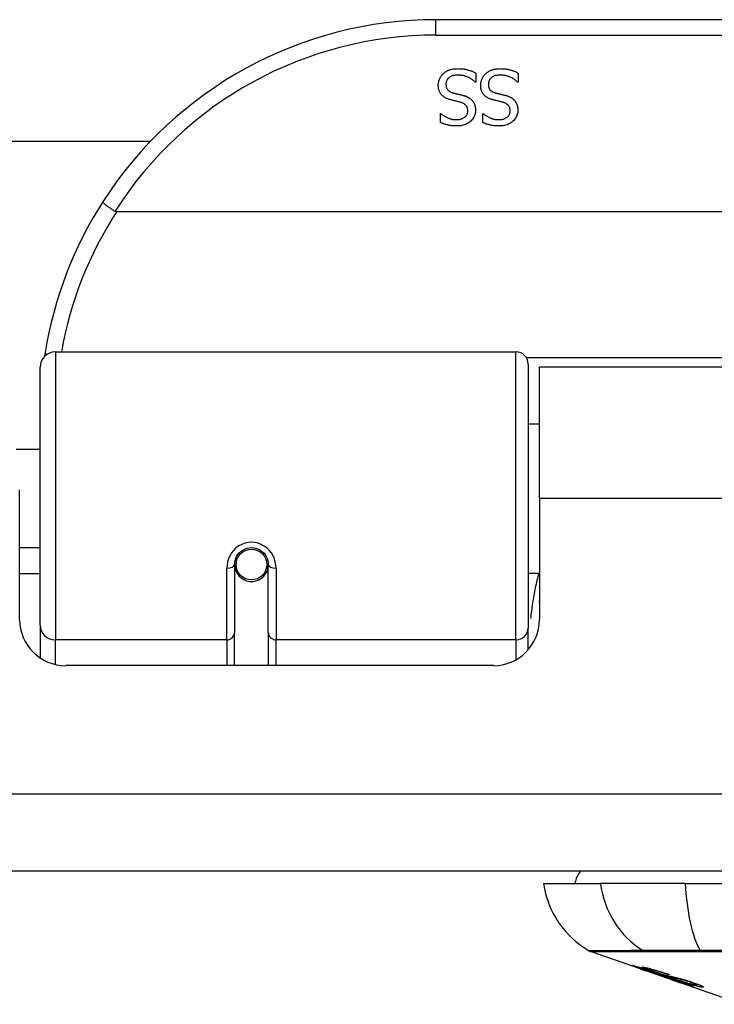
# Model space of a CAD drawing. Header units: inches. Extents: x 14 to 456, y 41 to 215.
# Tile 16 of 256: x 56.068 to 56.958, y 40.539 to 41.799. Entities that reach past the tile are written whole.
import ezdxf

# ---------------------------------------------------------------- set-up
doc = ezdxf.new("R2010")
doc.units = ezdxf.units.IN
doc.header["$MEASUREMENT"] = 0
doc.layers.add('Visible Edges(ANSI)', color=7, linetype='Continuous', lineweight=25)
doc.layers.add('Visible Tangent Edges(ANSI)', color=7, linetype='Continuous', lineweight=25)

msp = doc.modelspace()

# ---------------------------------------------------------------- linework, layer by layer
at = {"layer": 'Visible Edges(ANSI)'}
for p, q in [((58.0973, 41.7987), (56.6012, 41.7987)), ((56.6524, 41.7305), (56.6524, 41.7187)), ((56.7066, 41.7305), (56.7066, 41.7187)), ((56.6524, 41.7187), (56.6517, 41.7187)), ((56.7066, 41.7187), (56.7059, 41.7187)), ((56.6069, 41.6785), (56.6076, 41.6785)), ((56.6069, 41.6673), (56.6069, 41.6785)), ((56.6612, 41.6785), (56.6619, 41.6785)), ((56.6612, 41.6673), (56.6612, 41.6785)), ((45.3616, 41.6432), (56.2358, 41.6432)), ((58.5061, 41.553), (56.1923, 41.553)), ((56.114, 41.3737), (56.7036, 41.3737)), ((56.0943, 41.0241), (56.0943, 41.354)), ((56.7193, 41.358), (56.7193, 41.0203)), ((56.7337, 41.1862), (56.7337, 41.3542)), ((57.9647, 41.3542), (56.7337, 41.3542)), ((56.7193, 41.2817), (56.7337, 41.2817)), ((56.0639, 41.2492), (56.0943, 41.2492)), ((56.0682, 41.0312), (56.0682, 41.1972)), ((56.7337, 41.1862), (56.7337, 41.0312)), ((56.0682, 41.1232), (56.0943, 41.1232)), ((56.3433, 41.1015), (56.3433, 41.0146)), ((56.3454, 41.0992), (56.3434, 41.0992)), ((56.3438, 41.1059), (56.3457, 41.1055)), ((56.3453, 41.1055), (56.3453, 41.1015)), ((56.3866, 41.0146), (56.3866, 41.1015)), ((56.0943, 41.0897), (56.0682, 41.0897)), ((56.3493, 41.0897), (56.3469, 41.0897)), ((56.3831, 41.0897), (56.3807, 41.0897)), ((56.3842, 41.0975), (56.3866, 41.097)), ((56.7193, 41.0907), (56.7337, 41.0907)), ((56.0943, 41.0241), (56.0943, 40.9823)), ((56.3433, 40.9722), (56.3433, 41.0146)), ((56.3866, 41.0146), (56.3866, 40.9722)), ((56.7193, 40.9926), (56.7193, 41.0203)), ((56.6747, 40.9722), (56.1273, 40.9722)), ((61.5002, 40.7092), (13.8952, 40.7092)), ((56.739, 40.6934), (56.8117, 40.6934)), ((56.9205, 40.6934), (56.8117, 40.6934)), ((56.9205, 40.6934), (57.7779, 40.6934)), ((56.8607, 40.5849), (56.7989, 40.6065)), ((56.8607, 40.5849), (56.8685, 40.5822)), ((56.8611, 40.5855), (56.8611, 40.5863)), ((56.8685, 40.5822), (56.8689, 40.582)), ((56.904, 40.5697), (56.8689, 40.582)), ((56.8743, 40.5834), (56.8743, 40.5848)), ((56.8817, 40.5792), (56.8817, 40.5796)), ((56.8983, 40.577), (56.8983, 40.5776)), ((56.9044, 40.5696), (56.9142, 40.5662)), ((56.9924, 40.5388), (56.9142, 40.5662)), ((56.9215, 40.5649), (56.9215, 40.5657)), ((56.9351, 40.5637), (56.9351, 40.565))]:
    msp.add_line(p, q, dxfattribs=at)
at = {"layer": 'Visible Edges(ANSI)', "flags": 128}
for points in [[(56.6042, 41.7146), (56.6042, 41.7153), (56.6042, 41.716), (56.6043, 41.7167), (56.6044, 41.7174), (56.6045, 41.718), (56.6046, 41.7187), (56.6048, 41.7194), (56.6049, 41.7201), (56.6051, 41.7208), (56.6054, 41.7214), (56.6056, 41.7221), (56.6059, 41.7228), (56.6062, 41.7235), (56.6065, 41.7241), (56.6068, 41.7247), (56.6072, 41.7253), (56.6075, 41.7259), (56.6079, 41.7265), (56.6083, 41.7271), (56.6087, 41.7276), (56.6092, 41.7281), (56.6096, 41.7287), (56.6101, 41.7291), (56.6106, 41.7296)], [(56.6106, 41.7296), (56.6112, 41.7301), (56.6118, 41.7306), (56.6124, 41.7311), (56.613, 41.7315), (56.6136, 41.732), (56.6142, 41.7324), (56.6149, 41.7328), (56.6155, 41.7331), (56.6162, 41.7335), (56.6169, 41.7338), (56.6176, 41.7341), (56.6183, 41.7344), (56.619, 41.7347), (56.6198, 41.7349), (56.6206, 41.7351), (56.6214, 41.7353), (56.6223, 41.7355), (56.6232, 41.7356), (56.6241, 41.7358), (56.625, 41.7359), (56.626, 41.736), (56.627, 41.736), (56.628, 41.736), (56.6291, 41.7361)], [(56.6291, 41.7361), (56.6304, 41.736), (56.6316, 41.736), (56.6328, 41.736), (56.634, 41.7359), (56.6351, 41.7358), (56.6362, 41.7357), (56.6373, 41.7355), (56.6383, 41.7353), (56.6394, 41.7352), (56.6403, 41.7349), (56.6413, 41.7347), (56.6422, 41.7344), (56.6431, 41.7342), (56.644, 41.7339), (56.6449, 41.7336), (56.6457, 41.7333), (56.6466, 41.733), (56.6474, 41.7327), (56.6483, 41.7323), (56.6491, 41.732), (56.6499, 41.7316), (56.6508, 41.7313), (56.6516, 41.7309), (56.6524, 41.7305)], [(56.6585, 41.7146), (56.6585, 41.7153), (56.6585, 41.716), (56.6586, 41.7167), (56.6586, 41.7174), (56.6587, 41.718), (56.6589, 41.7187), (56.659, 41.7194), (56.6592, 41.7201), (56.6594, 41.7208), (56.6596, 41.7214), (56.6599, 41.7221), (56.6601, 41.7228), (56.6604, 41.7235), (56.6607, 41.7241), (56.6611, 41.7247), (56.6614, 41.7253), (56.6618, 41.7259), (56.6622, 41.7265), (56.6626, 41.7271), (56.663, 41.7276), (56.6634, 41.7281), (56.6639, 41.7287), (56.6644, 41.7291), (56.6649, 41.7296)], [(56.6649, 41.7296), (56.6655, 41.7301), (56.666, 41.7306), (56.6666, 41.7311), (56.6672, 41.7315), (56.6679, 41.732), (56.6685, 41.7324), (56.6692, 41.7328), (56.6698, 41.7331), (56.6705, 41.7335), (56.6712, 41.7338), (56.6719, 41.7341), (56.6726, 41.7344), (56.6733, 41.7347), (56.6741, 41.7349), (56.6749, 41.7351), (56.6757, 41.7353), (56.6765, 41.7355), (56.6774, 41.7356), (56.6783, 41.7358), (56.6793, 41.7359), (56.6803, 41.736), (56.6813, 41.736), (56.6823, 41.736), (56.6834, 41.7361)], [(56.6834, 41.7361), (56.6846, 41.736), (56.6859, 41.736), (56.6871, 41.736), (56.6883, 41.7359), (56.6894, 41.7358), (56.6905, 41.7357), (56.6916, 41.7355), (56.6926, 41.7353), (56.6936, 41.7352), (56.6946, 41.7349), (56.6956, 41.7347), (56.6965, 41.7344), (56.6974, 41.7342), (56.6983, 41.7339), (56.6991, 41.7336), (56.7, 41.7333), (56.7009, 41.733), (56.7017, 41.7327), (56.7026, 41.7323), (56.7034, 41.732), (56.7042, 41.7316), (56.705, 41.7313), (56.7058, 41.7309), (56.7066, 41.7305)], [(56.6298, 41.7279), (56.6285, 41.7279), (56.6273, 41.7278), (56.6261, 41.7277), (56.625, 41.7275), (56.624, 41.7273), (56.6229, 41.7271), (56.622, 41.7268), (56.6211, 41.7265), (56.6202, 41.7261), (56.6194, 41.7256), (56.6187, 41.7252), (56.618, 41.7247), (56.6174, 41.7241), (56.6168, 41.7235), (56.6162, 41.7229), (56.6158, 41.7223), (56.6154, 41.7216), (56.615, 41.7209), (56.6147, 41.7202), (56.6144, 41.7194), (56.6143, 41.7186), (56.6141, 41.7178), (56.614, 41.7169), (56.614, 41.7161)], [(56.614, 41.7161), (56.614, 41.7154), (56.6141, 41.7147), (56.6141, 41.714), (56.6142, 41.7134), (56.6144, 41.7128), (56.6145, 41.7122), (56.6147, 41.7117), (56.6149, 41.7111), (56.6152, 41.7106), (56.6155, 41.7101), (56.6158, 41.7096), (56.6161, 41.7092), (56.6165, 41.7087), (56.6169, 41.7083), (56.6173, 41.7079), (56.6178, 41.7076), (56.6183, 41.7072), (56.6188, 41.7069), (56.6194, 41.7065), (56.62, 41.7062), (56.6206, 41.706), (56.6213, 41.7057), (56.622, 41.7054), (56.6227, 41.7052)], [(56.6517, 41.7187), (56.6509, 41.7194), (56.6501, 41.7201), (56.6493, 41.7208), (56.6484, 41.7214), (56.6476, 41.722), (56.6467, 41.7226), (56.6458, 41.7231), (56.6449, 41.7237), (56.644, 41.7242), (56.6431, 41.7246), (56.6421, 41.7251), (56.6411, 41.7255), (56.6402, 41.7259), (56.6392, 41.7262), (56.6382, 41.7265), (56.6373, 41.7268), (56.6363, 41.7271), (56.6354, 41.7273), (56.6344, 41.7275), (56.6335, 41.7276), (56.6326, 41.7278), (56.6316, 41.7278), (56.6307, 41.7279), (56.6298, 41.7279)], [(56.6841, 41.7279), (56.6828, 41.7279), (56.6816, 41.7278), (56.6804, 41.7277), (56.6793, 41.7275), (56.6782, 41.7273), (56.6772, 41.7271), (56.6763, 41.7268), (56.6754, 41.7265), (56.6745, 41.7261), (56.6737, 41.7256), (56.673, 41.7252), (56.6723, 41.7247), (56.6716, 41.7241), (56.671, 41.7235), (56.6705, 41.7229), (56.67, 41.7223), (56.6696, 41.7216), (56.6693, 41.7209), (56.669, 41.7202), (56.6687, 41.7194), (56.6685, 41.7186), (56.6684, 41.7178), (56.6683, 41.7169), (56.6683, 41.7161)], [(56.6683, 41.7161), (56.6683, 41.7154), (56.6683, 41.7147), (56.6684, 41.714), (56.6685, 41.7134), (56.6686, 41.7128), (56.6688, 41.7122), (56.669, 41.7117), (56.6692, 41.7111), (56.6695, 41.7106), (56.6697, 41.7101), (56.67, 41.7096), (56.6704, 41.7092), (56.6707, 41.7087), (56.6711, 41.7083), (56.6716, 41.7079), (56.672, 41.7076), (56.6725, 41.7072), (56.6731, 41.7069), (56.6736, 41.7065), (56.6742, 41.7062), (56.6749, 41.706), (56.6756, 41.7057), (56.6763, 41.7054), (56.677, 41.7052)], [(56.7059, 41.7187), (56.7052, 41.7194), (56.7044, 41.7201), (56.7035, 41.7208), (56.7027, 41.7214), (56.7019, 41.722), (56.701, 41.7226), (56.7001, 41.7231), (56.6992, 41.7237), (56.6983, 41.7242), (56.6973, 41.7246), (56.6964, 41.7251), (56.6954, 41.7255), (56.6944, 41.7259), (56.6935, 41.7262), (56.6925, 41.7265), (56.6915, 41.7268), (56.6906, 41.7271), (56.6896, 41.7273), (56.6887, 41.7275), (56.6878, 41.7276), (56.6868, 41.7278), (56.6859, 41.7278), (56.685, 41.7279), (56.6841, 41.7279)], [(56.6183, 41.6967), (56.6171, 41.6971), (56.6159, 41.6975), (56.6149, 41.698), (56.6138, 41.6985), (56.6129, 41.699), (56.6119, 41.6995), (56.6111, 41.7001), (56.6103, 41.7007), (56.6095, 41.7014), (56.6088, 41.702), (56.6082, 41.7027), (56.6076, 41.7035), (56.607, 41.7042), (56.6065, 41.705), (56.6061, 41.7059), (56.6057, 41.7067), (56.6053, 41.7076), (56.605, 41.7085), (56.6048, 41.7094), (56.6046, 41.7104), (56.6044, 41.7114), (56.6043, 41.7124), (56.6042, 41.7135), (56.6042, 41.7146)], [(56.6227, 41.7052), (56.6233, 41.7051), (56.6238, 41.7049), (56.6243, 41.7048), (56.6249, 41.7046), (56.6254, 41.7045), (56.6259, 41.7044), (56.6264, 41.7042), (56.6269, 41.7041), (56.6273, 41.704), (56.6278, 41.7039), (56.6283, 41.7038), (56.6287, 41.7037), (56.6292, 41.7036), (56.6297, 41.7034), (56.6302, 41.7033), (56.6307, 41.7032), (56.6312, 41.7031), (56.6318, 41.7029), (56.6324, 41.7028), (56.633, 41.7026), (56.6336, 41.7025), (56.6342, 41.7023), (56.6349, 41.7022), (56.6355, 41.702)], [(56.6725, 41.6967), (56.6713, 41.6971), (56.6702, 41.6975), (56.6691, 41.698), (56.6681, 41.6985), (56.6671, 41.699), (56.6662, 41.6995), (56.6653, 41.7001), (56.6645, 41.7007), (56.6638, 41.7014), (56.6631, 41.702), (56.6624, 41.7027), (56.6618, 41.7035), (56.6613, 41.7042), (56.6608, 41.705), (56.6604, 41.7059), (56.66, 41.7067), (56.6596, 41.7076), (56.6593, 41.7085), (56.659, 41.7094), (56.6588, 41.7104), (56.6587, 41.7114), (56.6585, 41.7124), (56.6585, 41.7135), (56.6585, 41.7146)], [(56.677, 41.7052), (56.6775, 41.7051), (56.6781, 41.7049), (56.6786, 41.7048), (56.6791, 41.7046), (56.6796, 41.7045), (56.6801, 41.7044), (56.6806, 41.7042), (56.6811, 41.7041), (56.6816, 41.704), (56.6821, 41.7039), (56.6825, 41.7038), (56.683, 41.7037), (56.6835, 41.7036), (56.684, 41.7034), (56.6845, 41.7033), (56.685, 41.7032), (56.6855, 41.7031), (56.6861, 41.7029), (56.6866, 41.7028), (56.6872, 41.7026), (56.6879, 41.7025), (56.6885, 41.7023), (56.6891, 41.7022), (56.6898, 41.702)], [(56.6328, 41.693), (56.6323, 41.6931), (56.6318, 41.6933), (56.6312, 41.6934), (56.6306, 41.6935), (56.6301, 41.6937), (56.6295, 41.6938), (56.6288, 41.694), (56.6282, 41.6942), (56.6275, 41.6943), (56.6269, 41.6945), (56.6262, 41.6947), (56.6255, 41.6948), (56.6247, 41.695), (56.6241, 41.6952), (56.6234, 41.6953), (56.6227, 41.6955), (56.6221, 41.6957), (56.6215, 41.6958), (56.6209, 41.696), (56.6203, 41.6961), (56.6198, 41.6963), (56.6193, 41.6964), (56.6187, 41.6966), (56.6183, 41.6967)], [(56.642, 41.682), (56.642, 41.6827), (56.642, 41.6834), (56.6419, 41.6841), (56.6418, 41.6847), (56.6416, 41.6854), (56.6414, 41.686), (56.6412, 41.6866), (56.641, 41.6871), (56.6407, 41.6877), (56.6404, 41.6882), (56.64, 41.6887), (56.6396, 41.6891), (56.6392, 41.6895), (56.6388, 41.69), (56.6383, 41.6904), (56.6378, 41.6907), (56.6373, 41.6911), (56.6367, 41.6914), (56.6362, 41.6917), (56.6355, 41.692), (56.6349, 41.6923), (56.6342, 41.6925), (56.6335, 41.6928), (56.6328, 41.693)], [(56.6355, 41.702), (56.6361, 41.7018), (56.6367, 41.7017), (56.6373, 41.7015), (56.6379, 41.7013), (56.6385, 41.7011), (56.639, 41.7009), (56.6396, 41.7007), (56.6401, 41.7005), (56.6406, 41.7003), (56.6411, 41.7), (56.6416, 41.6998), (56.6421, 41.6996), (56.6426, 41.6993), (56.6431, 41.699), (56.6435, 41.6988), (56.644, 41.6985), (56.6444, 41.6982), (56.6449, 41.6979), (56.6453, 41.6975), (56.6457, 41.6972), (56.6461, 41.6969), (56.6465, 41.6965), (56.6469, 41.6961), (56.6473, 41.6957)], [(56.6473, 41.6957), (56.6476, 41.6953), (56.648, 41.6949), (56.6483, 41.6945), (56.6486, 41.6941), (56.6489, 41.6936), (56.6492, 41.6932), (56.6495, 41.6927), (56.6497, 41.6922), (56.65, 41.6918), (56.6502, 41.6913), (56.6504, 41.6907), (56.6506, 41.6902), (56.6508, 41.6897), (56.651, 41.6891), (56.6512, 41.6886), (56.6513, 41.688), (56.6514, 41.6874), (56.6515, 41.6868), (56.6516, 41.6862), (56.6517, 41.6856), (56.6518, 41.6849), (56.6518, 41.6843), (56.6518, 41.6836), (56.6518, 41.6829)], [(56.6871, 41.693), (56.6865, 41.6931), (56.686, 41.6933), (56.6855, 41.6934), (56.6849, 41.6935), (56.6843, 41.6937), (56.6837, 41.6938), (56.6831, 41.694), (56.6825, 41.6942), (56.6818, 41.6943), (56.6811, 41.6945), (56.6804, 41.6947), (56.6797, 41.6948), (56.679, 41.695), (56.6783, 41.6952), (56.6777, 41.6953), (56.677, 41.6955), (56.6764, 41.6957), (56.6758, 41.6958), (56.6752, 41.696), (56.6746, 41.6961), (56.6741, 41.6963), (56.6735, 41.6964), (56.673, 41.6966), (56.6725, 41.6967)], [(56.6963, 41.682), (56.6963, 41.6827), (56.6962, 41.6834), (56.6961, 41.6841), (56.696, 41.6847), (56.6959, 41.6854), (56.6957, 41.686), (56.6955, 41.6866), (56.6952, 41.6871), (56.695, 41.6877), (56.6946, 41.6882), (56.6943, 41.6887), (56.6939, 41.6891), (56.6935, 41.6895), (56.6931, 41.69), (56.6926, 41.6904), (56.6921, 41.6907), (56.6916, 41.6911), (56.691, 41.6914), (56.6904, 41.6917), (56.6898, 41.692), (56.6892, 41.6923), (56.6885, 41.6925), (56.6878, 41.6928), (56.6871, 41.693)], [(56.6898, 41.702), (56.6904, 41.7018), (56.691, 41.7017), (56.6916, 41.7015), (56.6922, 41.7013), (56.6927, 41.7011), (56.6933, 41.7009), (56.6938, 41.7007), (56.6944, 41.7005), (56.6949, 41.7003), (56.6954, 41.7), (56.6959, 41.6998), (56.6964, 41.6996), (56.6969, 41.6993), (56.6973, 41.699), (56.6978, 41.6988), (56.6982, 41.6985), (56.6987, 41.6982), (56.6991, 41.6979), (56.6995, 41.6975), (56.7, 41.6972), (56.7004, 41.6969), (56.7008, 41.6965), (56.7011, 41.6961), (56.7015, 41.6957)], [(56.7015, 41.6957), (56.7019, 41.6953), (56.7022, 41.6949), (56.7026, 41.6945), (56.7029, 41.6941), (56.7032, 41.6936), (56.7035, 41.6932), (56.7037, 41.6927), (56.704, 41.6922), (56.7042, 41.6918), (56.7045, 41.6913), (56.7047, 41.6907), (56.7049, 41.6902), (56.7051, 41.6897), (56.7053, 41.6891), (56.7054, 41.6886), (56.7056, 41.688), (56.7057, 41.6874), (56.7058, 41.6868), (56.7059, 41.6862), (56.706, 41.6856), (56.706, 41.6849), (56.7061, 41.6843), (56.7061, 41.6836), (56.7061, 41.6829)], [(56.6076, 41.6785), (56.6082, 41.678), (56.6088, 41.6775), (56.6094, 41.677), (56.6101, 41.6765), (56.6108, 41.6761), (56.6115, 41.6756), (56.6122, 41.6752), (56.613, 41.6747), (56.6138, 41.6743), (56.6146, 41.6739), (56.6154, 41.6735), (56.6163, 41.6731), (56.6172, 41.6727), (56.6181, 41.6724), (56.619, 41.6721), (56.6199, 41.6718), (56.6208, 41.6716), (56.6217, 41.6714), (56.6226, 41.6712), (56.6236, 41.6711), (56.6245, 41.671), (56.6255, 41.6709), (56.6264, 41.6708), (56.6274, 41.6708)], [(56.6274, 41.6708), (56.6285, 41.6708), (56.6295, 41.6709), (56.6305, 41.671), (56.6315, 41.6712), (56.6324, 41.6714), (56.6333, 41.6716), (56.6342, 41.6719), (56.635, 41.6722), (56.6358, 41.6725), (56.6366, 41.673), (56.6373, 41.6734), (56.638, 41.6739), (56.6386, 41.6744), (56.6392, 41.675), (56.6398, 41.6755), (56.6402, 41.6762), (56.6407, 41.6768), (56.641, 41.6774), (56.6413, 41.6781), (56.6416, 41.6788), (56.6418, 41.6796), (56.6419, 41.6803), (56.642, 41.6811), (56.642, 41.682)], [(56.6518, 41.6829), (56.6518, 41.6815), (56.6517, 41.6801), (56.6514, 41.6788), (56.6511, 41.6775), (56.6507, 41.6762), (56.6502, 41.675), (56.6496, 41.6738), (56.6489, 41.6727), (56.6481, 41.6716), (56.6472, 41.6705), (56.6462, 41.6695), (56.6451, 41.6685), (56.644, 41.6676), (56.6428, 41.6667), (56.6415, 41.6659), (56.6402, 41.6653), (56.6389, 41.6646), (56.6375, 41.6641), (56.636, 41.6637), (56.6345, 41.6633), (56.633, 41.663), (56.6314, 41.6628), (56.6297, 41.6627), (56.628, 41.6627)], [(56.6619, 41.6785), (56.6625, 41.678), (56.6631, 41.6775), (56.6637, 41.677), (56.6644, 41.6765), (56.6651, 41.6761), (56.6658, 41.6756), (56.6665, 41.6752), (56.6673, 41.6747), (56.668, 41.6743), (56.6689, 41.6739), (56.6697, 41.6735), (56.6706, 41.6731), (56.6715, 41.6727), (56.6723, 41.6724), (56.6732, 41.6721), (56.6742, 41.6718), (56.6751, 41.6716), (56.676, 41.6714), (56.6769, 41.6712), (56.6778, 41.6711), (56.6788, 41.671), (56.6797, 41.6709), (56.6807, 41.6708), (56.6817, 41.6708)], [(56.6817, 41.6708), (56.6827, 41.6708), (56.6838, 41.6709), (56.6848, 41.671), (56.6857, 41.6712), (56.6867, 41.6714), (56.6876, 41.6716), (56.6884, 41.6719), (56.6893, 41.6722), (56.6901, 41.6725), (56.6908, 41.673), (56.6916, 41.6734), (56.6923, 41.6739), (56.6929, 41.6744), (56.6935, 41.675), (56.694, 41.6755), (56.6945, 41.6762), (56.6949, 41.6768), (56.6953, 41.6774), (56.6956, 41.6781), (56.6958, 41.6788), (56.696, 41.6796), (56.6962, 41.6803), (56.6963, 41.6811), (56.6963, 41.682)], [(56.7061, 41.6829), (56.7061, 41.6815), (56.7059, 41.6801), (56.7057, 41.6788), (56.7054, 41.6775), (56.705, 41.6762), (56.7044, 41.675), (56.7038, 41.6738), (56.7031, 41.6727), (56.7023, 41.6716), (56.7015, 41.6705), (56.7005, 41.6695), (56.6994, 41.6685), (56.6983, 41.6676), (56.6971, 41.6667), (56.6958, 41.6659), (56.6945, 41.6653), (56.6932, 41.6646), (56.6918, 41.6641), (56.6903, 41.6637), (56.6888, 41.6633), (56.6873, 41.663), (56.6856, 41.6628), (56.684, 41.6627), (56.6823, 41.6627)], [(56.628, 41.6627), (56.627, 41.6627), (56.626, 41.6627), (56.6251, 41.6627), (56.6241, 41.6628), (56.6232, 41.6629), (56.6222, 41.663), (56.6213, 41.6631), (56.6204, 41.6632), (56.6194, 41.6633), (56.6185, 41.6635), (56.6176, 41.6637), (56.6168, 41.6638), (56.6159, 41.664), (56.615, 41.6643), (56.6142, 41.6645), (56.6133, 41.6647), (56.6125, 41.665), (56.6117, 41.6653), (56.6109, 41.6656), (56.61, 41.6659), (56.6093, 41.6662), (56.6085, 41.6665), (56.6077, 41.6669), (56.6069, 41.6673)], [(56.6823, 41.6627), (56.6813, 41.6627), (56.6803, 41.6627), (56.6793, 41.6627), (56.6784, 41.6628), (56.6774, 41.6629), (56.6765, 41.663), (56.6756, 41.6631), (56.6746, 41.6632), (56.6737, 41.6633), (56.6728, 41.6635), (56.6719, 41.6637), (56.671, 41.6638), (56.6702, 41.664), (56.6693, 41.6643), (56.6684, 41.6645), (56.6676, 41.6647), (56.6668, 41.665), (56.6659, 41.6653), (56.6651, 41.6656), (56.6643, 41.6659), (56.6635, 41.6662), (56.6627, 41.6665), (56.662, 41.6669), (56.6612, 41.6673)], [(56.1746, 41.5656), (56.1745, 41.5654), (56.1746, 41.5653), (56.1747, 41.5651), (56.1749, 41.5649), (56.1752, 41.5646), (56.1755, 41.5642), (56.1759, 41.5639), (56.1764, 41.5635), (56.1769, 41.563), (56.1775, 41.5626), (56.1781, 41.562), (56.1788, 41.5615), (56.1796, 41.5609), (56.1804, 41.5603), (56.1812, 41.5597), (56.1821, 41.5591), (56.183, 41.5584), (56.184, 41.5578), (56.185, 41.5571), (56.186, 41.5564), (56.1871, 41.5557), (56.1881, 41.555), (56.1892, 41.5543), (56.1903, 41.5536)], [(56.1923, 41.553), (56.1922, 41.553), (56.1922, 41.553), (56.1921, 41.5531), (56.192, 41.5531), (56.1919, 41.5531), (56.1918, 41.5531), (56.1917, 41.5531), (56.1916, 41.5531), (56.1915, 41.5531), (56.1914, 41.5531), (56.1914, 41.5531), (56.1913, 41.5532), (56.1912, 41.5532), (56.1911, 41.5532), (56.191, 41.5532), (56.1909, 41.5533), (56.1908, 41.5533), (56.1908, 41.5533), (56.1907, 41.5534), (56.1906, 41.5534), (56.1905, 41.5535), (56.1904, 41.5535), (56.1904, 41.5535), (56.1903, 41.5536)], [(56.1008, 41.3729), (56.1008, 41.3727), (56.1008, 41.3725), (56.1007, 41.3723), (56.1007, 41.3721), (56.1007, 41.3719), (56.1006, 41.3717), (56.1006, 41.3715), (56.1006, 41.3713), (56.1005, 41.3711), (56.1005, 41.3708), (56.1005, 41.3706), (56.1004, 41.3704), (56.1004, 41.3702), (56.1004, 41.37), (56.1003, 41.3698), (56.1003, 41.3696), (56.1003, 41.3694), (56.1002, 41.3692), (56.1002, 41.369), (56.1002, 41.3688), (56.1001, 41.3686), (56.1001, 41.3683), (56.1001, 41.3681), (56.1, 41.3679)], [(56.3433, 41.1015), (56.3435, 41.1042), (56.344, 41.1068), (56.3448, 41.1094), (56.3459, 41.1119), (56.3474, 41.1143), (56.3493, 41.1164), (56.3514, 41.1184), (56.3538, 41.1201), (56.3564, 41.1214), (56.3592, 41.1224), (56.362, 41.123), (56.365, 41.1232), (56.368, 41.123), (56.3708, 41.1224), (56.3736, 41.1214), (56.3762, 41.12), (56.3786, 41.1184), (56.3807, 41.1164), (56.3825, 41.1142), (56.384, 41.1119), (56.3851, 41.1094), (56.386, 41.1068), (56.3865, 41.1042), (56.3866, 41.1015)], [(56.7332, 41.0532), (56.7332, 41.0532), (56.7332, 41.0533), (56.7333, 41.0533), (56.7333, 41.0534), (56.7333, 41.0534), (56.7333, 41.0535), (56.7333, 41.0536), (56.7334, 41.0536), (56.7334, 41.0537), (56.7334, 41.0537), (56.7334, 41.0538), (56.7335, 41.0538), (56.7335, 41.0539), (56.7335, 41.0539), (56.7335, 41.054), (56.7335, 41.054), (56.7336, 41.0541), (56.7336, 41.0542), (56.7336, 41.0542), (56.7336, 41.0543), (56.7337, 41.0543), (56.7337, 41.0544), (56.7337, 41.0544), (56.7337, 41.0545)], [(56.871, 40.5816), (56.8698, 40.582), (56.8687, 40.5824), (56.8675, 40.5828), (56.8664, 40.5832), (56.8653, 40.5836), (56.8642, 40.584), (56.8632, 40.5843), (56.8622, 40.5847), (56.8612, 40.5851), (56.8602, 40.5854), (56.8592, 40.5858), (56.8582, 40.5862), (56.8573, 40.5865), (56.8564, 40.5868), (56.8556, 40.5871), (56.8549, 40.5874), (56.8542, 40.5877), (56.8537, 40.5879), (56.8532, 40.5881), (56.8527, 40.5883), (56.8524, 40.5885), (56.8522, 40.5886), (56.8523, 40.5886), (56.8526, 40.5886)], [(56.8526, 40.5886), (56.8534, 40.5885), (56.8544, 40.5882), (56.8556, 40.5879), (56.8568, 40.5876), (56.8579, 40.5872), (56.859, 40.5869), (56.8602, 40.5866), (56.8615, 40.5862), (56.8628, 40.5858), (56.8643, 40.5853), (56.8658, 40.5848), (56.8673, 40.5844), (56.8688, 40.5839), (56.8701, 40.5835), (56.8714, 40.583), (56.8726, 40.5826), (56.8738, 40.5823), (56.875, 40.5819), (56.8761, 40.5815), (56.8774, 40.5811), (56.8786, 40.5807), (56.8798, 40.5802), (56.881, 40.5798), (56.8822, 40.5794)], [(56.8614, 40.5855), (56.8613, 40.5856), (56.8612, 40.5856), (56.8611, 40.5856), (56.8611, 40.5855), (56.8612, 40.5855), (56.8613, 40.5854), (56.8614, 40.5853), (56.8616, 40.5852), (56.8619, 40.5851), (56.8623, 40.5849), (56.8627, 40.5848), (56.8633, 40.5846), (56.8639, 40.5843), (56.8646, 40.5841), (56.8653, 40.5838), (56.8661, 40.5835), (56.8668, 40.5833), (56.8674, 40.583), (56.8681, 40.5828), (56.8687, 40.5826), (56.8694, 40.5823), (56.8701, 40.5821), (56.8708, 40.5818), (56.8715, 40.5816)], [(56.8817, 40.5792), (56.8804, 40.5797), (56.8791, 40.5801), (56.8778, 40.5805), (56.8765, 40.581), (56.8753, 40.5814), (56.874, 40.5818), (56.8728, 40.5822), (56.8717, 40.5826), (56.8705, 40.5829), (56.8695, 40.5833), (56.8684, 40.5836), (56.8674, 40.5839), (56.8666, 40.5842), (56.8658, 40.5844), (56.8651, 40.5846), (56.8644, 40.5848), (56.8639, 40.5849), (56.8634, 40.5851), (56.8629, 40.5852), (56.8625, 40.5853), (56.8622, 40.5854), (56.8619, 40.5855), (56.8616, 40.5855), (56.8614, 40.5855)], [(56.8809, 40.5802), (56.8781, 40.5812), (56.8755, 40.5821), (56.8733, 40.5829), (56.8716, 40.5836), (56.8704, 40.584), (56.8694, 40.5844), (56.8685, 40.5848), (56.8677, 40.5851), (56.867, 40.5854), (56.8665, 40.5856), (56.8661, 40.5858), (56.8658, 40.586), (56.8656, 40.5862), (56.8655, 40.5863), (56.8654, 40.5863), (56.8654, 40.5864), (56.8654, 40.5864), (56.8655, 40.5865), (56.8657, 40.5865), (56.8658, 40.5865), (56.866, 40.5865), (56.8663, 40.5865), (56.8666, 40.5864), (56.8669, 40.5864)], [(56.8669, 40.5864), (56.8677, 40.5862), (56.8687, 40.5861), (56.8698, 40.5859), (56.871, 40.5856), (56.8723, 40.5853), (56.8737, 40.585), (56.875, 40.5846), (56.8765, 40.5842), (56.878, 40.5838), (56.8797, 40.5833), (56.8815, 40.5828), (56.8833, 40.5823), (56.885, 40.5818), (56.8866, 40.5813), (56.8882, 40.5809), (56.8896, 40.5804), (56.8909, 40.58), (56.8922, 40.5796), (56.8936, 40.5792), (56.8949, 40.5788), (56.8962, 40.5783), (56.8975, 40.5779), (56.8988, 40.5775), (56.9001, 40.577)], [(56.8755, 40.5834), (56.8751, 40.5835), (56.8747, 40.5835), (56.8745, 40.5835), (56.8743, 40.5835), (56.8743, 40.5834), (56.8744, 40.5833), (56.8746, 40.5832), (56.8748, 40.5831), (56.875, 40.5829), (56.8753, 40.5828), (56.8757, 40.5826), (56.8762, 40.5824), (56.8768, 40.5822), (56.8773, 40.5819), (56.8779, 40.5817), (56.8785, 40.5815), (56.8789, 40.5813), (56.8794, 40.5812), (56.8799, 40.581), (56.8805, 40.5808), (56.881, 40.5806), (56.8815, 40.5804), (56.8821, 40.5802), (56.8827, 40.58)], [(56.8983, 40.577), (56.8976, 40.5772), (56.8969, 40.5775), (56.8961, 40.5777), (56.8954, 40.578), (56.8947, 40.5782), (56.8939, 40.5784), (56.8932, 40.5787), (56.8925, 40.5789), (56.8917, 40.5791), (56.891, 40.5794), (56.8903, 40.5796), (56.8896, 40.5798), (56.8888, 40.58), (56.8881, 40.5803), (56.8871, 40.5805), (56.886, 40.5809), (56.8847, 40.5812), (56.8834, 40.5816), (56.8819, 40.582), (56.8804, 40.5824), (56.8789, 40.5828), (56.8775, 40.5831), (56.8764, 40.5833), (56.8755, 40.5834)], [(56.8909, 40.5749), (56.8901, 40.5751), (56.8894, 40.5754), (56.8885, 40.5756), (56.8876, 40.5759), (56.8867, 40.5762), (56.8857, 40.5765), (56.8847, 40.5769), (56.8837, 40.5772), (56.8827, 40.5776), (56.8817, 40.5779), (56.8808, 40.5782), (56.88, 40.5785), (56.8792, 40.5788), (56.8784, 40.579), (56.8777, 40.5793), (56.877, 40.5795), (56.8762, 40.5798), (56.8755, 40.58), (56.8747, 40.5803), (56.874, 40.5806), (56.8732, 40.5808), (56.8725, 40.5811), (56.8717, 40.5813), (56.871, 40.5816)], [(56.8715, 40.5816), (56.8722, 40.5814), (56.8729, 40.5811), (56.8736, 40.5809), (56.8743, 40.5806), (56.875, 40.5804), (56.8757, 40.5802), (56.8763, 40.5799), (56.877, 40.5797), (56.8775, 40.5795), (56.8781, 40.5793), (56.8786, 40.5792), (56.879, 40.579), (56.8794, 40.5789), (56.8798, 40.5787), (56.8802, 40.5786), (56.8806, 40.5785), (56.881, 40.5784), (56.8813, 40.5783), (56.8817, 40.5782), (56.882, 40.5781), (56.8823, 40.578), (56.8826, 40.5779), (56.8829, 40.5778), (56.8832, 40.5777)], [(56.902, 40.5735), (56.9011, 40.5737), (56.9001, 40.574), (56.8992, 40.5742), (56.8982, 40.5745), (56.8971, 40.5748), (56.8961, 40.5752), (56.8949, 40.5755), (56.8938, 40.5759), (56.8928, 40.5762), (56.8918, 40.5765), (56.8908, 40.5768), (56.8899, 40.5771), (56.8891, 40.5774), (56.8883, 40.5776), (56.8876, 40.5779), (56.8868, 40.5781), (56.8861, 40.5784), (56.8853, 40.5787), (56.8846, 40.5789), (56.8838, 40.5792), (56.8831, 40.5794), (56.8823, 40.5797), (56.8816, 40.5799), (56.8809, 40.5802)], [(56.8822, 40.5794), (56.8822, 40.5794), (56.8822, 40.5794), (56.8821, 40.5794), (56.8821, 40.5794), (56.8821, 40.5794), (56.8821, 40.5794), (56.882, 40.5794), (56.882, 40.5793), (56.882, 40.5793), (56.882, 40.5793), (56.882, 40.5793), (56.8819, 40.5793), (56.8819, 40.5793), (56.8819, 40.5793), (56.8819, 40.5793), (56.8819, 40.5793), (56.8818, 40.5793), (56.8818, 40.5793), (56.8818, 40.5793), (56.8818, 40.5793), (56.8817, 40.5792), (56.8817, 40.5792), (56.8817, 40.5792), (56.8817, 40.5792)], [(56.8827, 40.58), (56.8834, 40.5798), (56.8841, 40.5795), (56.8848, 40.5793), (56.8856, 40.579), (56.8863, 40.5788), (56.887, 40.5785), (56.8878, 40.5783), (56.8884, 40.5781), (56.889, 40.5779), (56.8896, 40.5777), (56.8901, 40.5775), (56.8906, 40.5774), (56.8911, 40.5773), (56.8915, 40.5771), (56.8919, 40.577), (56.8923, 40.5769), (56.8927, 40.5768), (56.8931, 40.5767), (56.8935, 40.5766), (56.8939, 40.5765), (56.8942, 40.5764), (56.8946, 40.5763), (56.8949, 40.5762), (56.8953, 40.5761)], [(56.8832, 40.5777), (56.8835, 40.5776), (56.8839, 40.5775), (56.8843, 40.5774), (56.8847, 40.5772), (56.8852, 40.5771), (56.8856, 40.577), (56.8861, 40.5769), (56.8866, 40.5767), (56.8871, 40.5766), (56.8876, 40.5764), (56.8881, 40.5763), (56.8887, 40.5762), (56.8892, 40.576), (56.8897, 40.5759), (56.8903, 40.5757), (56.8908, 40.5756), (56.8913, 40.5754), (56.8919, 40.5753), (56.8924, 40.5752), (56.893, 40.575), (56.8936, 40.5748), (56.8942, 40.5747), (56.8948, 40.5745), (56.8954, 40.5743)], [(56.9053, 40.5708), (56.9046, 40.571), (56.904, 40.5712), (56.9033, 40.5714), (56.9026, 40.5716), (56.9019, 40.5718), (56.9013, 40.572), (56.9007, 40.5721), (56.9001, 40.5723), (56.8996, 40.5724), (56.8991, 40.5725), (56.8987, 40.5727), (56.8982, 40.5728), (56.8977, 40.5729), (56.8973, 40.573), (56.8968, 40.5732), (56.8962, 40.5733), (56.8957, 40.5735), (56.8951, 40.5736), (56.8945, 40.5738), (56.8938, 40.574), (56.8931, 40.5742), (56.8923, 40.5744), (56.8916, 40.5747), (56.8909, 40.5749)], [(56.8953, 40.5761), (56.8957, 40.576), (56.8962, 40.5759), (56.8967, 40.5757), (56.8973, 40.5756), (56.8978, 40.5755), (56.8984, 40.5753), (56.8991, 40.5752), (56.8997, 40.575), (56.9004, 40.5749), (56.9011, 40.5747), (56.9018, 40.5746), (56.9025, 40.5744), (56.9032, 40.5742), (56.9039, 40.5741), (56.9046, 40.5739), (56.9053, 40.5738), (56.906, 40.5736), (56.9067, 40.5735), (56.9074, 40.5733), (56.9081, 40.5731), (56.9088, 40.573), (56.9096, 40.5728), (56.9103, 40.5726), (56.911, 40.5724)], [(56.8954, 40.5743), (56.8961, 40.5741), (56.8968, 40.5739), (56.8976, 40.5737), (56.8985, 40.5734), (56.8993, 40.5732), (56.9003, 40.5729), (56.9012, 40.5726), (56.9021, 40.5723), (56.903, 40.572), (56.9039, 40.5717), (56.9047, 40.5715), (56.9054, 40.5713), (56.906, 40.571), (56.9067, 40.5708), (56.9073, 40.5706), (56.9079, 40.5704), (56.9085, 40.5702), (56.9092, 40.57), (56.9098, 40.5698), (56.9104, 40.5696), (56.9111, 40.5694), (56.9117, 40.5691), (56.9124, 40.5689), (56.913, 40.5687)], [(56.9001, 40.577), (56.9001, 40.577), (56.9, 40.577), (56.8999, 40.577), (56.8998, 40.577), (56.8997, 40.577), (56.8997, 40.577), (56.8996, 40.577), (56.8995, 40.577), (56.8994, 40.577), (56.8994, 40.577), (56.8993, 40.577), (56.8992, 40.577), (56.8991, 40.577), (56.8991, 40.577), (56.899, 40.577), (56.8989, 40.577), (56.8988, 40.577), (56.8988, 40.577), (56.8987, 40.577), (56.8986, 40.577), (56.8985, 40.577), (56.8985, 40.577), (56.8984, 40.577), (56.8983, 40.577)], [(56.9204, 40.5691), (56.9197, 40.5693), (56.9189, 40.5695), (56.9181, 40.5697), (56.9173, 40.5699), (56.9164, 40.5701), (56.9156, 40.5703), (56.9149, 40.5705), (56.9141, 40.5706), (56.9134, 40.5708), (56.9128, 40.5709), (56.9121, 40.5711), (56.9115, 40.5712), (56.9108, 40.5713), (56.9102, 40.5715), (56.9096, 40.5716), (56.9089, 40.5718), (56.9081, 40.5719), (56.9074, 40.5721), (56.9065, 40.5723), (56.9056, 40.5725), (56.9047, 40.5728), (56.9038, 40.573), (56.9028, 40.5732), (56.902, 40.5735)], [(56.9298, 40.5618), (56.9296, 40.5618), (56.9293, 40.5619), (56.9289, 40.5619), (56.9285, 40.562), (56.9281, 40.5621), (56.9276, 40.5623), (56.927, 40.5624), (56.9264, 40.5626), (56.9257, 40.5628), (56.9249, 40.563), (56.9239, 40.5633), (56.9228, 40.5637), (56.9213, 40.5642), (56.9197, 40.5647), (56.9179, 40.5653), (56.9162, 40.5659), (56.9145, 40.5664), (56.913, 40.567), (56.9114, 40.5675), (56.9099, 40.568), (56.9084, 40.5685), (56.9068, 40.5691), (56.9052, 40.5696), (56.9037, 40.5702)], [(56.9037, 40.5702), (56.9037, 40.5702), (56.9037, 40.5702), (56.9038, 40.5702), (56.9038, 40.5702), (56.9038, 40.5702), (56.9038, 40.5702), (56.9039, 40.5702), (56.9039, 40.5702), (56.9039, 40.5702), (56.9039, 40.5702), (56.9039, 40.5702), (56.904, 40.5702), (56.904, 40.5702), (56.904, 40.5702), (56.904, 40.5702), (56.9041, 40.5702), (56.9041, 40.5702), (56.9041, 40.5702), (56.9041, 40.5702), (56.9042, 40.5702), (56.9042, 40.5702), (56.9042, 40.5702), (56.9042, 40.5702), (56.9043, 40.5702)], [(56.904, 40.5697), (56.904, 40.5697), (56.9041, 40.5697), (56.9041, 40.5697), (56.9041, 40.5697), (56.9041, 40.5697), (56.9041, 40.5697), (56.9042, 40.5697), (56.9042, 40.5697), (56.9042, 40.5697), (56.9042, 40.5697), (56.9042, 40.5697), (56.9042, 40.5697), (56.9043, 40.5697), (56.9043, 40.5697), (56.9043, 40.5696), (56.9043, 40.5696), (56.9043, 40.5696), (56.9043, 40.5696), (56.9044, 40.5696), (56.9044, 40.5696), (56.9044, 40.5696), (56.9044, 40.5696), (56.9044, 40.5696), (56.9044, 40.5696)], [(56.9043, 40.5702), (56.9059, 40.5696), (56.9075, 40.569), (56.9092, 40.5685), (56.9107, 40.5679), (56.9123, 40.5674), (56.9137, 40.5669), (56.915, 40.5665), (56.916, 40.5662), (56.9167, 40.566), (56.9172, 40.5658), (56.9177, 40.5657), (56.9181, 40.5656), (56.9185, 40.5654), (56.9189, 40.5653), (56.9192, 40.5652), (56.9195, 40.5652), (56.9198, 40.5651), (56.92, 40.565), (56.9203, 40.565), (56.9205, 40.5649), (56.9207, 40.5649), (56.9208, 40.5649), (56.921, 40.5648), (56.9211, 40.5648)], [(56.9123, 40.5685), (56.912, 40.5686), (56.9117, 40.5687), (56.9114, 40.5688), (56.9111, 40.5689), (56.9108, 40.569), (56.9105, 40.5692), (56.9102, 40.5693), (56.9099, 40.5694), (56.9095, 40.5695), (56.9092, 40.5696), (56.9089, 40.5697), (56.9086, 40.5698), (56.9083, 40.5699), (56.908, 40.57), (56.9077, 40.5701), (56.9074, 40.5702), (56.9072, 40.5702), (56.9069, 40.5703), (56.9066, 40.5704), (56.9063, 40.5705), (56.9061, 40.5706), (56.9058, 40.5707), (56.9056, 40.5707), (56.9053, 40.5708)], [(56.911, 40.5724), (56.9119, 40.5722), (56.9127, 40.572), (56.9136, 40.5717), (56.9146, 40.5715), (56.9156, 40.5712), (56.9166, 40.571), (56.9176, 40.5707), (56.9186, 40.5704), (56.9195, 40.5701), (56.9204, 40.5698), (56.9212, 40.5696), (56.922, 40.5694), (56.9226, 40.5692), (56.9233, 40.569), (56.9239, 40.5688), (56.9246, 40.5686), (56.9252, 40.5684), (56.9259, 40.5682), (56.9265, 40.568), (56.9271, 40.5678), (56.9278, 40.5676), (56.9284, 40.5673), (56.929, 40.5671), (56.9296, 40.5669)], [(56.9211, 40.5648), (56.9212, 40.5648), (56.9213, 40.5648), (56.9213, 40.5648), (56.9214, 40.5648), (56.9214, 40.5648), (56.9215, 40.5648), (56.9215, 40.5648), (56.9215, 40.5649), (56.9215, 40.5649), (56.9215, 40.5649), (56.9214, 40.565), (56.9213, 40.565), (56.9213, 40.5651), (56.9212, 40.5651), (56.921, 40.5652), (56.9209, 40.5653), (56.9207, 40.5654), (56.9205, 40.5655), (56.92, 40.5657), (56.919, 40.5661), (56.9177, 40.5666), (56.9161, 40.5672), (56.9143, 40.5678), (56.9123, 40.5685)], [(56.9422, 40.5607), (56.9417, 40.5607), (56.9412, 40.5608), (56.9406, 40.5609), (56.94, 40.561), (56.9392, 40.5611), (56.9385, 40.5613), (56.9376, 40.5615), (56.9367, 40.5617), (56.9357, 40.562), (56.9346, 40.5623), (56.9333, 40.5626), (56.9318, 40.563), (56.9301, 40.5635), (56.9283, 40.5641), (56.9265, 40.5646), (56.9248, 40.5651), (56.9232, 40.5657), (56.9217, 40.5661), (56.9202, 40.5666), (56.9187, 40.5671), (56.9173, 40.5676), (56.9158, 40.5681), (56.9144, 40.5686), (56.9129, 40.5691)], [(56.9129, 40.5691), (56.913, 40.5691), (56.9131, 40.5691), (56.9131, 40.5691), (56.9132, 40.5691), (56.9133, 40.5691), (56.9134, 40.5691), (56.9135, 40.5691), (56.9135, 40.5691), (56.9136, 40.569), (56.9137, 40.569), (56.9138, 40.569), (56.9139, 40.569), (56.9139, 40.569), (56.914, 40.569), (56.9141, 40.569), (56.9142, 40.569), (56.9142, 40.569), (56.9143, 40.569), (56.9144, 40.569), (56.9145, 40.569), (56.9146, 40.569), (56.9146, 40.569), (56.9147, 40.569), (56.9148, 40.569)], [(56.913, 40.5687), (56.9184, 40.5668), (56.923, 40.5651), (56.9256, 40.5641), (56.9266, 40.5637), (56.9274, 40.5634), (56.928, 40.5631), (56.9285, 40.5629), (56.9289, 40.5627), (56.9292, 40.5626), (56.9294, 40.5624), (56.9296, 40.5623), (56.9298, 40.5622), (56.9299, 40.5622), (56.93, 40.5621), (56.9301, 40.562), (56.9302, 40.562), (56.9302, 40.5619), (56.9302, 40.5619), (56.9302, 40.5618), (56.9302, 40.5618), (56.9301, 40.5618), (56.93, 40.5618), (56.9299, 40.5618), (56.9298, 40.5618)], [(56.9148, 40.569), (56.9161, 40.5685), (56.9174, 40.5681), (56.9187, 40.5676), (56.9201, 40.5672), (56.9214, 40.5668), (56.9226, 40.5664), (56.9239, 40.566), (56.9251, 40.5656), (56.9262, 40.5653), (56.9272, 40.565), (56.928, 40.5648), (56.9287, 40.5646), (56.9293, 40.5644), (56.9299, 40.5643), (56.9304, 40.5642), (56.9309, 40.5641), (56.9313, 40.564), (56.9318, 40.5639), (56.9322, 40.5638), (56.9325, 40.5637), (56.9328, 40.5637), (56.9332, 40.5636), (56.9334, 40.5636), (56.9337, 40.5636)], [(56.9277, 40.5669), (56.9274, 40.567), (56.9271, 40.5671), (56.9267, 40.5672), (56.9264, 40.5673), (56.9261, 40.5674), (56.9258, 40.5675), (56.9255, 40.5676), (56.9252, 40.5677), (56.9249, 40.5678), (56.9246, 40.5679), (56.9243, 40.568), (56.9239, 40.5681), (56.9236, 40.5682), (56.9233, 40.5683), (56.923, 40.5684), (56.9227, 40.5684), (56.9224, 40.5685), (56.9221, 40.5686), (56.9218, 40.5687), (56.9215, 40.5688), (56.9213, 40.5689), (56.921, 40.569), (56.9207, 40.569), (56.9204, 40.5691)], [(56.9337, 40.5636), (56.9339, 40.5636), (56.9341, 40.5635), (56.9343, 40.5635), (56.9344, 40.5635), (56.9346, 40.5635), (56.9347, 40.5635), (56.9348, 40.5636), (56.9349, 40.5636), (56.935, 40.5636), (56.935, 40.5636), (56.9351, 40.5637), (56.9351, 40.5637), (56.935, 40.5638), (56.935, 40.5639), (56.9349, 40.5639), (56.9347, 40.5641), (56.9344, 40.5642), (56.9339, 40.5645), (56.9332, 40.5648), (56.9324, 40.5651), (56.9314, 40.5655), (56.9302, 40.566), (56.929, 40.5664), (56.9277, 40.5669)], [(56.9296, 40.5669), (56.9324, 40.566), (56.9351, 40.565), (56.9372, 40.5642), (56.9387, 40.5636), (56.9397, 40.5632), (56.9406, 40.5629), (56.9414, 40.5625), (56.942, 40.5622), (56.9425, 40.5619), (56.943, 40.5617), (56.9433, 40.5615), (56.9435, 40.5613), (56.9437, 40.5612), (56.9437, 40.561), (56.9438, 40.5609), (56.9437, 40.5608), (56.9437, 40.5608), (56.9436, 40.5607), (56.9434, 40.5607), (56.9433, 40.5607), (56.9431, 40.5607), (56.9428, 40.5606), (56.9425, 40.5607), (56.9422, 40.5607)]]:
    msp.add_lwpolyline(points, dxfattribs=at)
at = {"layer": 'Visible Edges(ANSI)'}
msp.add_circle((56.365, 41.1015), 0.0197, dxfattribs=at)
for centre, radius, start, end in [((56.6012, 41.2918), 0.5069, 90, 147.3142), ((56.6012, 41.2918), 0.5069, 147.3142, 170.7932), ((56.114, 41.354), 0.0197, 90, 180), ((56.7036, 41.358), 0.0157, 0, 90), ((56.365, 41.1015), 0.0217, 180, 348.1708), ((56.1273, 41.0312), 0.0591, 180, 270), ((56.6747, 41.0312), 0.0591, 270, 0), ((56.8177, 40.6856), 0.0394, 143.1301, 168.463), ((56.856, 40.7098), 0.1181, 187.9413, 240.1831), ((56.8021, 40.6158), 0.00984, 240.1831, 250.71)]:
    msp.add_arc(centre, radius, start, end, dxfattribs=at)
at = {"layer": 'Visible Tangent Edges(ANSI)'}
for p, q in [((56.6012, 41.779), (56.6012, 41.7987)), ((56.6012, 41.779), (58.0973, 41.779)), ((56.114, 41.3737), (56.114, 41.0051)), ((56.7036, 41.0051), (56.7036, 41.3737)), ((57.9814, 41.366), (56.7171, 41.366)), ((57.9647, 41.1862), (56.7337, 41.1862)), ((56.3335, 41.0051), (56.3335, 41.0969)), ((56.3965, 41.0969), (56.3965, 41.0051)), ((56.114, 40.9737), (56.114, 41.0051)), ((56.3335, 41.0051), (56.114, 41.0051)), ((56.3335, 41.0051), (56.3335, 40.9722)), ((56.7036, 41.0051), (56.3965, 41.0051)), ((56.3965, 40.9722), (56.3965, 41.0051)), ((56.7036, 41.0051), (56.7036, 40.9797)), ((13.8952, 40.8082), (61.5002, 40.8082)), ((56.8685, 40.6065), (56.8687, 40.6065)), ((56.9404, 40.6065), (56.9409, 40.6065)), ((56.8614, 40.5855), (56.8614, 40.5862)), ((56.8755, 40.5834), (56.8755, 40.5845)), ((56.871, 40.5816), (56.871, 40.5818)), ((56.8809, 40.5802), (56.8809, 40.5806)), ((56.8909, 40.5749), (56.8909, 40.5756)), ((56.902, 40.5735), (56.902, 40.5745)), ((56.9053, 40.5708), (56.9053, 40.5713)), ((56.9204, 40.5691), (56.9204, 40.5698)), ((56.9123, 40.5685), (56.9123, 40.5689)), ((56.9277, 40.5669), (56.9277, 40.5676)), ((56.9298, 40.5618), (56.9298, 40.5622)), ((56.9422, 40.5607), (56.9422, 40.5621))]:
    msp.add_line(p, q, dxfattribs=at)
at = {"layer": 'Visible Tangent Edges(ANSI)', "flags": 128}
for points in [[(56.3965, 41.0969), (56.3962, 41.1009), (56.3955, 41.1049), (56.3943, 41.1089), (56.3926, 41.1127), (56.3905, 41.1163), (56.3879, 41.1197), (56.3848, 41.1227), (56.3814, 41.1252), (56.3776, 41.1273), (56.3735, 41.1288), (56.3693, 41.1298), (56.365, 41.1301), (56.3607, 41.1298), (56.3565, 41.1288), (56.3525, 41.1273), (56.3487, 41.1253), (56.3452, 41.1227), (56.3421, 41.1197), (56.3395, 41.1164), (56.3373, 41.1127), (56.3356, 41.1089), (56.3344, 41.1049), (56.3337, 41.1009), (56.3335, 41.0969)], [(56.7329, 41.0907), (56.7323, 41.0883), (56.7317, 41.086), (56.7311, 41.0836), (56.7306, 41.0812), (56.73, 41.0788), (56.7295, 41.0764), (56.7289, 41.074), (56.7284, 41.0716), (56.7279, 41.0692), (56.7275, 41.0668), (56.727, 41.0643), (56.7265, 41.0619), (56.7261, 41.0595), (56.7257, 41.0571), (56.7253, 41.0546), (56.7249, 41.0522), (56.7245, 41.0497), (56.7241, 41.0473), (56.7238, 41.0448), (56.7234, 41.0424), (56.7231, 41.0399), (56.7228, 41.0374), (56.7225, 41.035), (56.7222, 41.0325)], [(56.8664, 40.6075), (56.8608, 40.6075), (56.8555, 40.6075), (56.8503, 40.6075), (56.8454, 40.6074), (56.8408, 40.6074), (56.8363, 40.6074), (56.8321, 40.6074), (56.8281, 40.6074), (56.8244, 40.6074), (56.8209, 40.6074), (56.8177, 40.6074), (56.8146, 40.6073), (56.8119, 40.6073), (56.8093, 40.6073), (56.807, 40.6073), (56.805, 40.6073), (56.8031, 40.6073), (56.8016, 40.6073), (56.8002, 40.6073), (56.7992, 40.6073), (56.7983, 40.6073), (56.7977, 40.6073), (56.7974, 40.6073), (56.7972, 40.6073)], [(56.9396, 40.6075), (56.9354, 40.6075), (56.9313, 40.6075), (56.9272, 40.6075), (56.9232, 40.6075), (56.9193, 40.6075), (56.9155, 40.6075), (56.9118, 40.6075), (56.9081, 40.6076), (56.9046, 40.6076), (56.9011, 40.6076), (56.8978, 40.6076), (56.8946, 40.6076), (56.8915, 40.6076), (56.8885, 40.6076), (56.8857, 40.6076), (56.8829, 40.6076), (56.8804, 40.6075), (56.8779, 40.6075), (56.8756, 40.6075), (56.8735, 40.6075), (56.8715, 40.6075), (56.8696, 40.6075), (56.8679, 40.6075), (56.8664, 40.6075)], [(56.9726, 40.6075), (56.9396, 40.6075)], [(56.7989, 40.6065), (56.799, 40.6065), (56.7994, 40.6065), (56.8, 40.6065), (56.8008, 40.6065), (56.8019, 40.6065), (56.8033, 40.6065), (56.8048, 40.6065), (56.8067, 40.6065), (56.8087, 40.6065), (56.8111, 40.6065), (56.8136, 40.6065), (56.8164, 40.6065), (56.8195, 40.6065), (56.8228, 40.6065), (56.8263, 40.6065), (56.83, 40.6065), (56.834, 40.6065), (56.8383, 40.6065), (56.8427, 40.6065), (56.8474, 40.6065), (56.8524, 40.6065), (56.8575, 40.6065), (56.8629, 40.6065), (56.8685, 40.6065)], [(56.8687, 40.6065), (56.8702, 40.6065), (56.8719, 40.6065), (56.8737, 40.6065), (56.8757, 40.6065), (56.8779, 40.6065), (56.8801, 40.6065), (56.8825, 40.6065), (56.885, 40.6065), (56.8877, 40.6065), (56.8905, 40.6065), (56.8934, 40.6065), (56.8964, 40.6065), (56.8996, 40.6065), (56.9028, 40.6065), (56.9062, 40.6065), (56.9097, 40.6065), (56.9132, 40.6065), (56.9169, 40.6065), (56.9206, 40.6065), (56.9244, 40.6065), (56.9283, 40.6065), (56.9323, 40.6065), (56.9363, 40.6065), (56.9404, 40.6065)], [(56.9409, 40.6065), (56.9737, 40.6065)]]:
    msp.add_lwpolyline(points, dxfattribs=at)
at = {"layer": 'Visible Tangent Edges(ANSI)'}
for centre, start, end in [((56.6012, 41.2918), 90, 147.5011), ((56.6012, 41.2881), 147.0552, 169.8777)]:
    msp.add_arc(centre, 0.4872, start, end, dxfattribs=at)
for centre, major_axis, ratio, start_param, end_param in [((56.1203, 41.3698), (-0.0194, 0.0031), 0.187438, 0, 0.544489), ((56.3335, 41.1015), (0.00984, 0), 0.476565, 4.712389, 6.283185), ((56.3965, 41.1015), (-0.00984, 0), 0.476565, 0, 1.570796), ((56.114, 41.0241), (-0.0197, 0), 0.965926, 0, 1.570796), ((56.3335, 41.0146), (0.00984, 0), 0.965926, 4.712389, 6.283185), ((56.3965, 41.0146), (-0.00984, 0), 0.965926, 0, 1.570796), ((56.7036, 41.0203), (0.0157, 0), 0.965926, 4.712389, 6.283185), ((56.9222, 40.7098), (0, -0.1181), 0.943995, 4.850991, 5.75935), ((56.9591, 40.7098), (0, -0.1181), 0.32996, 4.850991, 5.75935), ((56.8711, 40.616), (0.00008, -0.00984), 0.945463, 5.751833, 6.01554), ((56.9413, 40.616), (-0.00003, -0.00984), 0.32572, 5.760249, 6.023956)]:
    msp.add_ellipse(centre, major_axis=major_axis, ratio=ratio, start_param=start_param, end_param=end_param, dxfattribs=at)

doc.saveas('drawing.dxf')
